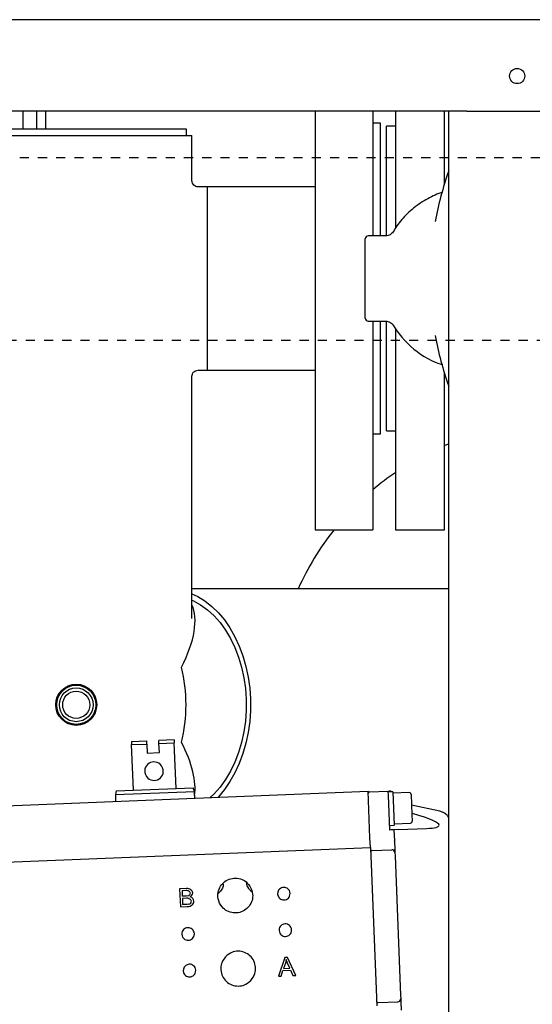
# Model space of a CAD drawing. Extents: x -72 to 51457, y 0 to 26838.
# Tile 90 of 203: x 8514 to 8682, y 9034 to 9358. Entities that reach past the tile are written whole.
import ezdxf

# ---------------------------------------------------------------- set-up
doc = ezdxf.new("R2010")
doc.units = 0
doc.header["$LTSCALE"] = 12
doc.linetypes.add('DOTTED_THIN', pattern=[0.5, 0.25, -0.25])
doc.linetypes.add('SOLID_THIN', pattern=[0])
doc.layers.get('0').update_dxf_attribs({"linetype": 'CONTINUOUS'})

# ---------------------------------------------------------------- blocks, each defined once
blk = doc.blocks.new('AC_Drauf')
at = {"color": 7, "linetype": 'DOTTED_THIN', "lineweight": 25}
for p, q in [((10886.76, 9312.34), (8386.76, 9312.34)), ((8794.76, 9252.34), (8386.76, 9252.34))]:
    blk.add_line(p, q, dxfattribs=at)
blk = doc.blocks.new('Vela_Drauf')
at = {"color": 7, "linetype": 'SOLID_THIN', "lineweight": 25}
for p, q in [((8684.76, 9357.68), (7634.76, 9357.68)), ((8654.76, 9327.68), (7664.76, 9327.68)), ((8514.76, 9327.68), (8514.76, 9321.68)), ((8519.26, 9327.68), (8519.26, 9321.68)), ((8522.26, 9327.68), (8522.26, 9321.68)), ((8610.84, 9327.68), (8610.84, 9190.18)), ((8629.84, 9327.68), (8629.84, 9286.68)), ((8637.34, 9327.68), (8637.34, 9289.25)), ((8653.34, 9303.7), (8653.34, 9327.68)), ((8654.76, 9327.68), (8654.76, 7799.68)), ((8660.76, 9327.68), (8654.76, 9327.68)), ((8660.76, 9327.68), (8708.76, 9327.68)), ((8632.34, 9323.68), (8629.84, 9323.68)), ((8632.34, 9286.68), (8632.34, 9323.68)), ((8494.29, 9319.68), (8532.34, 9319.68)), ((8568.59, 9321.68), (8496.09, 9321.68)), ((8532.34, 9319.68), (8570.39, 9319.68)), ((8568.59, 9319.68), (8568.59, 9321.68)), ((8570.39, 9304.83), (8570.39, 9319.68)), ((8637.34, 9322.68), (8634.34, 9322.68)), ((8634.34, 9286.76), (8634.34, 9322.68)), ((8570.37, 9304.81), (8570.39, 9304.83)), ((8572.39, 9302.83), (8572.38, 9302.82)), ((8575.34, 9302.83), (8572.39, 9302.83)), ((8610.84, 9302.83), (8575.34, 9302.83)), ((8575.34, 9302.83), (8575.34, 9242.53)), ((8650.38, 9291.74), (8650.32, 9291.39)), ((8636.5, 9287.98), (8636.49, 9287.96)), ((8627.34, 9272.68), (8627.34, 9285.68)), ((8634.03, 9286.68), (8628.34, 9286.68)), ((8627.34, 9259.68), (8627.34, 9272.68)), ((8628.34, 9258.68), (8634.03, 9258.68)), ((8629.84, 9258.68), (8629.84, 9190.18)), ((8632.34, 9221.68), (8632.34, 9258.68)), ((8634.34, 9222.68), (8634.34, 9258.63)), ((8637.34, 9256.13), (8637.34, 9190.18)), ((8650.32, 9253.92), (8650.36, 9253.7)), ((8572.37, 9242.53), (8575.34, 9242.53)), ((8575.34, 9242.53), (8610.84, 9242.53)), ((8570.39, 9161), (8570.39, 9240.54)), ((8653.34, 9190.18), (8653.34, 9241.66)), ((8634.34, 9222.68), (8637.34, 9222.68)), ((8629.84, 9221.68), (8632.34, 9221.68)), ((8653.34, 9217.79), (8654.76, 9218.38)), ((8610.84, 9190.18), (8629.84, 9190.18)), ((8637.34, 9190.18), (8653.34, 9190.18)), ((8654.76, 9170.73), (8570.39, 9170.73)), ((8550.52, 9120.6), (8555.51, 9120.8)), ((8550.52, 9120.6), (8550.56, 9119.6)), ((8550.56, 9119.6), (8555.55, 9119.8)), ((8551.16, 9104.61), (8550.56, 9119.6)), ((8555.55, 9119.8), (8555.51, 9120.8)), ((8555.55, 9119.8), (8555.67, 9116.8)), ((8564.51, 9121.16), (8559.51, 9120.96)), ((8559.55, 9119.96), (8559.51, 9120.96)), ((8559.55, 9119.96), (8564.55, 9120.16)), ((8559.67, 9116.96), (8559.55, 9119.96)), ((8564.51, 9121.16), (8564.55, 9120.16)), ((8565.15, 9105.17), (8564.55, 9120.16)), ((8555.67, 9116.8), (8559.67, 9116.96)), ((8488.29, 9098.69), (8628.28, 9104.29)), ((8545.48, 9104.39), (8545.21, 9103.17)), ((8545.21, 9103.17), (8571.19, 9104.21)), ((8545.21, 9103.17), (8545.3, 9100.97)), ((8545.48, 9104.38), (8570.82, 9105.4)), ((8571.19, 9104.21), (8570.82, 9105.4)), ((8571.28, 9102.01), (8571.19, 9104.21)), ((8628.89, 9089.04), (8628.28, 9104.29)), ((8628.79, 9104.06), (8634.79, 9104.3)), ((8634.79, 9104.3), (8635.29, 9104.32)), ((8634.79, 9104.3), (8634.84, 9103.02)), ((8636.4, 9104.12), (8634.8, 9104.05)), ((8634.84, 9103.02), (8635.3, 9091.56)), ((8636.39, 9104.12), (8636.61, 9098.62)), ((8641.81, 9103.83), (8636.41, 9103.62)), ((8642.43, 9103.25), (8642.7, 9096.64)), ((8651.84, 9097.71), (8642.57, 9099.76)), ((8636.61, 9098.62), (8636.83, 9093.13)), ((8642.7, 9096.64), (8642.79, 9094.48)), ((8635.24, 9093.06), (8636.84, 9093.13)), ((8636.81, 9093.63), (8642.21, 9093.84)), ((8635.8, 9091.58), (8635.3, 9091.56)), ((8638.28, 9091.68), (8636.79, 9091.62)), ((8636.79, 9091.62), (8636.94, 9087.99)), ((8638.28, 9091.68), (8647.44, 9092.05)), ((8629.02, 9085.81), (8628.89, 9089.04)), ((8636.94, 9087.92), (8636.94, 9087.99)), ((8636.94, 9087.92), (8637.05, 9085.2)), ((8489.03, 9080.21), (8629.02, 9085.81)), ((8629.02, 9085.81), (8631.1, 9033.85)), ((8629.56, 9084.83), (8636.05, 9085.09)), ((8637.11, 9085.01), (8637.05, 9085.2)), ((8637.05, 9085.2), (8637.09, 9084.13)), ((8637.09, 9084.13), (8637.13, 9083.13)), ((8637.13, 9083.13), (8638.97, 9037.17)), ((8568.58, 9072.38), (8566.33, 9072.29)), ((8566.33, 9072.29), (8566.57, 9066.3)), ((8568.35, 9071.66), (8567.15, 9071.62)), ((8567.15, 9071.62), (8567.22, 9069.81)), ((8568.52, 9069.86), (8567.22, 9069.81)), ((8568.64, 9069.15), (8567.25, 9069.1)), ((8567.25, 9069.1), (8567.33, 9067.04)), ((8569.27, 9069.96), (8568.52, 9069.86)), ((8566.57, 9066.3), (8568.85, 9066.39)), ((8568.83, 9067.1), (8567.33, 9067.04)), ((8569.37, 9067.15), (8568.83, 9067.1)), ((8600.93, 9049.66), (8598.87, 9043.57)), ((8601.09, 9047.88), (8600.5, 9046.1)), ((8601.79, 9049.69), (8600.93, 9049.66)), ((8601.37, 9049.04), (8601.09, 9047.88)), ((8601.84, 9047.82), (8601.37, 9049.04)), ((8604.48, 9043.79), (8601.79, 9049.69)), ((8599.71, 9043.6), (8600.29, 9045.44)), ((8600.29, 9045.44), (8602.81, 9045.54)), ((8600.5, 9046.1), (8602.53, 9046.18)), ((8602.53, 9046.18), (8601.84, 9047.82)), ((8602.81, 9045.54), (8603.57, 9043.76)), ((8598.87, 9043.57), (8599.71, 9043.6)), ((8603.57, 9043.76), (8604.48, 9043.79)), ((8631.56, 9034.87), (8638.05, 9035.13)), ((8638.97, 9037.17), (8639.01, 9036.17)), ((8639.01, 9036.17), (8639.05, 9035.1)), ((8639.05, 9035.1), (8639.1, 9035.29)), ((8639.05, 9035.1), (8639.16, 9032.38))]:
    blk.add_line(p, q, dxfattribs=at)
for points in [[(8636.46, 9257.46), (8636.46, 9257.46)], [(8636.51, 9257.37), (8636.51, 9257.37)], [(8570.39, 9169.17), (8572.29, 9168.26), (8574.67, 9166.79), (8576.94, 9165.01), (8579.08, 9162.92), (8581.07, 9160.55), (8582.88, 9157.92), (8584.51, 9155.05), (8585.94, 9151.97), (8587.15, 9148.72), (8588.13, 9145.31), (8588.87, 9141.79), (8589.37, 9138.18), (8589.62, 9134.52), (8589.62, 9130.84), (8589.37, 9127.19), (8588.87, 9123.58), (8588.13, 9120.05), (8587.15, 9116.65), (8585.94, 9113.39), (8584.51, 9110.32), (8582.88, 9107.45), (8581.07, 9104.82), (8579.08, 9102.45), (8578.96, 9102.32)], [(8570.39, 9167.07), (8570.86, 9166.86), (8573.23, 9165.54), (8575.49, 9163.9), (8577.63, 9161.95), (8579.61, 9159.71), (8581.43, 9157.2), (8583.07, 9154.45), (8584.5, 9151.48), (8585.71, 9148.32), (8586.7, 9145.01), (8587.45, 9141.58), (8587.95, 9138.06), (8588.2, 9134.48), (8588.2, 9130.89), (8587.95, 9127.31), (8587.45, 9123.79), (8586.7, 9120.35), (8585.71, 9117.04), (8584.5, 9113.89), (8583.07, 9110.92), (8581.43, 9108.16), (8579.61, 9105.65), (8577.63, 9103.41), (8576.37, 9102.22)]]:
    blk.add_lwpolyline(points, dxfattribs=at)
blk.add_lwpolyline([(8636.79, 9091.62, 0.002106), (8636.6, 9091.62), (8636.29, 9091.6, 0.000584), (8635.8, 9091.58)], format="xyb", dxfattribs=at)
for centre, radius in [((8677.26, 9339.18), 2.5), ((8532.34, 9132.68), 6.75), ((8532.34, 9132.68), 6.71), ((8532.34, 9132.68), 6.42), ((8532.34, 9132.68), 5.54), ((8532.34, 9132.68), 4.45)]:
    blk.add_circle(centre, radius, dxfattribs=at)
for centre, radius, start, end in [((8760.54, 9270.7), 112.16, 160.5764, 169.3683), ((8628.34, 9285.68), 1, 90, 180), ((8628.34, 9259.68), 1, 180, 270), ((8760.54, 9274.67), 112.16, 190.6597, 199.4236), ((8689.57, 9132.68), 92.5, 124.3744, 130.2167), ((8689.57, 9132.68), 92.5, 141.5653, 155.7102), ((8515.48, 9132.68), 52.96, 346.5148, 13.4852), ((8628.81, 9103.56), 0.5, 92.29, 182.29), ((8629.58, 9084.33), 0.5, 92.29, 182.29), ((8636.09, 9084.09), 1, 2.29, 92.29), ((8631.54, 9035.37), 0.5, 182.29, 272.29), ((8638.01, 9036.13), 1, 272.29, 2.29)]:
    blk.add_arc(centre, radius, start, end, dxfattribs=at)
for points, knots in [([(8572.38, 9302.84), (8571.94, 9302.78), (8571.42, 9302.97), (8571, 9303.35), (8570.6, 9303.73), (8570.38, 9304.24), (8570.38, 9304.81)], [0, 0, 0, 0, 1, 1, 1, 2, 2, 2, 2]), ([(8636.52, 9288.01), (8636.14, 9287.48), (8635.92, 9287.28), (8635.48, 9287.04), (8635.04, 9286.81), (8634.74, 9286.73), (8634.02, 9286.68)], [0, 0, 0, 0, 1, 1, 1, 2, 2, 2, 2]), ([(8634.01, 9258.68), (8634.62, 9258.66), (8635, 9258.57), (8635.45, 9258.33), (8635.88, 9258.1), (8636.23, 9257.8), (8636.47, 9257.44)], [0, 0, 0, 0, 1, 1, 1, 2, 2, 2, 2]), ([(8636.52, 9257.38), (8637.69, 9255.12), (8640.67, 9251.69), (8643.32, 9249.52), (8646.17, 9247.19), (8649.62, 9245.31), (8652.68, 9244.41)], [0, 0, 0, 0, 1, 1, 1, 2, 2, 2, 2]), ([(8570.39, 9240.57), (8570.35, 9241.07), (8570.56, 9241.58), (8570.97, 9241.98), (8571.33, 9242.34), (8571.94, 9242.59), (8572.36, 9242.54)], [0, 0, 0, 0, 1, 1, 1, 2, 2, 2, 2]), ([(8560.74, 9112.03), (8560.18, 9113.05), (8559.79, 9113.44), (8559, 9113.74), (8558.27, 9114.01), (8557.49, 9114), (8556.77, 9113.72), (8556.06, 9113.43), (8555.49, 9112.89), (8555.15, 9112.19), (8554.79, 9111.42), (8554.77, 9110.87), (8555.08, 9109.75)], [0, 0, 0, 0, 1, 1, 1, 2, 2, 2, 3, 3, 3, 4, 4, 4, 4]), ([(8555.08, 9109.75), (8555.64, 9108.72), (8556.03, 9108.34), (8556.82, 9108.04), (8557.55, 9107.76), (8558.34, 9107.77), (8559.05, 9108.06), (8559.77, 9108.34), (8560.34, 9108.88), (8560.67, 9109.59), (8561.03, 9110.35), (8561.05, 9110.9), (8560.74, 9112.03)], [0, 0, 0, 0, 1, 1, 1, 2, 2, 2, 3, 3, 3, 4, 4, 4, 4]), ([(8642.43, 9103.26), (8642.4, 9103.48), (8642.35, 9103.57), (8642.24, 9103.68), (8642.12, 9103.79), (8642.02, 9103.82), (8641.81, 9103.83)], [0, 0, 0, 0, 1, 1, 1, 2, 2, 2, 2]), ([(8647.44, 9092.05), (8650.35, 9092.21), (8651.56, 9092.52), (8651.62, 9093.1), (8651.72, 9093.97), (8648.87, 9095.22), (8642.83, 9096.96)], [0, 0, 0, 0, 1, 1, 1, 2, 2, 2, 2]), ([(8642.21, 9093.84), (8642.44, 9093.88), (8642.53, 9093.92), (8642.63, 9094.04), (8642.74, 9094.16), (8642.77, 9094.26), (8642.79, 9094.46)], [0, 0, 0, 0, 1, 1, 1, 2, 2, 2, 2]), ([(8579.45, 9067.55), (8578.74, 9069.62), (8578.71, 9070.65), (8579.3, 9072.13), (8579.84, 9073.48), (8580.84, 9074.56), (8582.14, 9075.18), (8583.45, 9075.81), (8584.91, 9075.91), (8586.31, 9075.49), (8587.83, 9075.02), (8588.61, 9074.34), (8589.78, 9072.49)], [0, 0, 0, 0, 1, 1, 1, 2, 2, 2, 3, 3, 3, 4, 4, 4, 4]), ([(8588.38, 9074.33), (8588.19, 9073.85), (8588.25, 9073.47), (8588.62, 9072.85), (8589, 9072.2), (8589.4, 9071.76), (8590.24, 9071.09)], [0, 0, 0, 0, 1, 1, 1, 2, 2, 2, 2]), ([(8569.85, 9070.8), (8569.82, 9070.97), (8569.8, 9071.04), (8569.71, 9071.16), (8569.62, 9071.27), (8569.53, 9071.36), (8569.41, 9071.44), (8569.14, 9071.6), (8568.89, 9071.65), (8568.35, 9071.66)], [0, 0, 0, 0, 1, 1, 1, 2, 2, 2, 3, 3, 3, 3]), ([(8570.62, 9070.93), (8570.58, 9071.17), (8570.54, 9071.27), (8570.41, 9071.45), (8570.29, 9071.62), (8570.14, 9071.78), (8569.96, 9071.92), (8569.57, 9072.22), (8569.27, 9072.32), (8568.58, 9072.38)], [0, 0, 0, 0, 1, 1, 1, 2, 2, 2, 3, 3, 3, 3]), ([(8569.27, 9069.96), (8569.49, 9070.07), (8569.56, 9070.13), (8569.68, 9070.3), (8569.79, 9070.47), (8569.82, 9070.56), (8569.85, 9070.8)], [0, 0, 0, 0, 1, 1, 1, 2, 2, 2, 2]), ([(8569.83, 9069.62), (8570.13, 9069.84), (8570.22, 9069.94), (8570.38, 9070.2), (8570.54, 9070.47), (8570.58, 9070.59), (8570.62, 9070.93)], [0, 0, 0, 0, 1, 1, 1, 2, 2, 2, 2]), ([(8580.67, 9073.43), (8580.62, 9072.97), (8580.5, 9072.64), (8580.2, 9072.15), (8579.92, 9071.68), (8579.63, 9071.34), (8578.93, 9070.64)], [0, 0, 0, 0, 1, 1, 1, 2, 2, 2, 2]), ([(8589.78, 9072.49), (8590.49, 9070.43), (8590.53, 9069.39), (8589.94, 9067.92), (8589.39, 9066.56), (8588.39, 9065.48), (8587.09, 9064.86), (8585.79, 9064.24), (8584.32, 9064.13), (8582.92, 9064.56), (8581.4, 9065.02), (8580.62, 9065.7), (8579.45, 9067.55)], [0, 0, 0, 0, 1, 1, 1, 2, 2, 2, 3, 3, 3, 4, 4, 4, 4]), ([(8602.67, 9070.74), (8602.55, 9071.52), (8602.38, 9071.86), (8601.95, 9072.23), (8601.54, 9072.57), (8601.04, 9072.75), (8600.52, 9072.73), (8600, 9072.7), (8599.51, 9072.49), (8599.14, 9072.12), (8598.73, 9071.71), (8598.6, 9071.37), (8598.54, 9070.58)], [0, 0, 0, 0, 1, 1, 1, 2, 2, 2, 3, 3, 3, 4, 4, 4, 4]), ([(8598.54, 9070.58), (8598.66, 9069.8), (8598.82, 9069.46), (8599.26, 9069.09), (8599.66, 9068.75), (8600.16, 9068.57), (8600.69, 9068.59), (8601.21, 9068.62), (8601.69, 9068.83), (8602.07, 9069.2), (8602.47, 9069.61), (8602.61, 9069.96), (8602.67, 9070.74)], [0, 0, 0, 0, 1, 1, 1, 2, 2, 2, 3, 3, 3, 4, 4, 4, 4]), ([(8570.21, 9068.19), (8570.18, 9068.36), (8570.15, 9068.43), (8570.06, 9068.56), (8569.97, 9068.68), (8569.86, 9068.79), (8569.73, 9068.87), (8569.44, 9069.06), (8569.19, 9069.13), (8568.64, 9069.15)], [0, 0, 0, 0, 1, 1, 1, 2, 2, 2, 3, 3, 3, 3]), ([(8568.85, 9066.39), (8569.64, 9066.5), (8570, 9066.64), (8570.4, 9067), (8570.58, 9067.16), (8570.72, 9067.33), (8570.84, 9067.55), (8570.97, 9067.79), (8571, 9067.91), (8571.03, 9068.21)], [0, 0, 0, 0, 1, 1, 1, 2, 2, 2, 3, 3, 3, 3]), ([(8569.37, 9067.15), (8569.68, 9067.27), (8569.81, 9067.36), (8569.97, 9067.57), (8570.12, 9067.77), (8570.2, 9067.96), (8570.21, 9068.19)], [0, 0, 0, 0, 1, 1, 1, 2, 2, 2, 2]), ([(8571.03, 9068.21), (8570.99, 9068.52), (8570.88, 9068.75), (8570.65, 9069.04), (8570.41, 9069.33), (8570.26, 9069.45), (8569.83, 9069.62)], [0, 0, 0, 0, 1, 1, 1, 2, 2, 2, 2]), ([(8571.17, 9057.47), (8571.05, 9058.25), (8570.89, 9058.59), (8570.45, 9058.96), (8570.05, 9059.3), (8569.55, 9059.48), (8569.03, 9059.46), (8568.5, 9059.44), (8568.02, 9059.22), (8567.64, 9058.85), (8567.24, 9058.44), (8567.1, 9058.1), (8567.04, 9057.31)], [0, 0, 0, 0, 1, 1, 1, 2, 2, 2, 3, 3, 3, 4, 4, 4, 4]), ([(8603.15, 9058.75), (8603.03, 9059.53), (8602.86, 9059.87), (8602.43, 9060.24), (8602.02, 9060.58), (8601.52, 9060.76), (8601, 9060.74), (8600.48, 9060.71), (8599.99, 9060.5), (8599.62, 9060.13), (8599.21, 9059.72), (8599.08, 9059.37), (8599.02, 9058.59)], [0, 0, 0, 0, 1, 1, 1, 2, 2, 2, 3, 3, 3, 4, 4, 4, 4]), ([(8599.02, 9058.59), (8599.14, 9057.81), (8599.3, 9057.47), (8599.74, 9057.1), (8600.14, 9056.76), (8600.64, 9056.58), (8601.17, 9056.6), (8601.69, 9056.63), (8602.17, 9056.84), (8602.55, 9057.21), (8602.95, 9057.62), (8603.09, 9057.96), (8603.15, 9058.75)], [0, 0, 0, 0, 1, 1, 1, 2, 2, 2, 3, 3, 3, 4, 4, 4, 4]), ([(8567.04, 9057.31), (8567.16, 9056.53), (8567.33, 9056.19), (8567.77, 9055.82), (8568.17, 9055.48), (8568.67, 9055.31), (8569.19, 9055.33), (8569.71, 9055.35), (8570.2, 9055.56), (8570.57, 9055.93), (8570.98, 9056.34), (8571.11, 9056.69), (8571.17, 9057.47)], [0, 0, 0, 0, 1, 1, 1, 2, 2, 2, 3, 3, 3, 4, 4, 4, 4]), ([(8589.78, 9042.16), (8591.07, 9043.92), (8591.41, 9044.9), (8591.28, 9046.49), (8591.16, 9047.94), (8590.52, 9049.27), (8589.46, 9050.24), (8588.4, 9051.22), (8587.02, 9051.76), (8585.56, 9051.76), (8583.98, 9051.76), (8583.03, 9051.35), (8581.37, 9049.92)], [0, 0, 0, 0, 1, 1, 1, 2, 2, 2, 3, 3, 3, 4, 4, 4, 4]), ([(8581.37, 9049.92), (8580.08, 9048.16), (8579.74, 9047.18), (8579.87, 9045.6), (8579.99, 9044.14), (8580.63, 9042.81), (8581.69, 9041.84), (8582.75, 9040.86), (8584.13, 9040.32), (8585.59, 9040.32), (8587.17, 9040.32), (8588.12, 9040.73), (8589.78, 9042.16)], [0, 0, 0, 0, 1, 1, 1, 2, 2, 2, 3, 3, 3, 4, 4, 4, 4]), ([(8571.65, 9045.48), (8571.53, 9046.26), (8571.37, 9046.6), (8570.93, 9046.97), (8570.53, 9047.31), (8570.03, 9047.49), (8569.51, 9047.47), (8568.98, 9047.45), (8568.5, 9047.23), (8568.12, 9046.86), (8567.72, 9046.45), (8567.58, 9046.11), (8567.52, 9045.32)], [0, 0, 0, 0, 1, 1, 1, 2, 2, 2, 3, 3, 3, 4, 4, 4, 4]), ([(8567.52, 9045.32), (8567.64, 9044.54), (8567.81, 9044.2), (8568.24, 9043.83), (8568.65, 9043.49), (8569.15, 9043.31), (8569.67, 9043.34), (8570.19, 9043.36), (8570.68, 9043.57), (8571.05, 9043.94), (8571.46, 9044.35), (8571.59, 9044.7), (8571.65, 9045.48)], [0, 0, 0, 0, 1, 1, 1, 2, 2, 2, 3, 3, 3, 4, 4, 4, 4])]:
    blk.add_open_spline(points, degree=3, knots=knots, dxfattribs=at)
for points in [[(8652.73, 9301.01), (8651.14, 9300.5), (8647.85, 9299.07), (8643.13, 9295.91), (8639.13, 9292.05), (8637.24, 9289.31), (8636.53, 9287.96)], [(8636.46, 9257.46), (8636.5, 9257.39), (8636.51, 9257.37), (8636.51, 9257.37)], [(8566.98, 9145.03), (8571.29, 9153.63), (8572.5, 9160.88), (8570.39, 9165.48)], [(8571.24, 9102.85), (8571.92, 9107.37), (8570.44, 9113.44), (8566.98, 9120.33)], [(8635.94, 9104.1), (8635.69, 9104.28), (8635.62, 9104.31), (8635.29, 9104.32)], [(8654.76, 9095.68), (8654.58, 9095.98), (8654.25, 9096.44), (8653.72, 9096.92), (8653.01, 9097.3), (8652.3, 9097.56), (8651.84, 9097.71)], [(8580.52, 9074.02), (8580.65, 9073.78), (8580.66, 9073.71), (8580.67, 9073.43)]]:
    blk.add_open_spline(points, degree=3, dxfattribs=at)

msp = doc.modelspace()

# ---------------------------------------------------------------- block references
at = {"lineweight": 0}
for name in ['AC_Drauf', 'Vela_Drauf']:
    msp.add_blockref(name, (0, 0), dxfattribs=at)

doc.saveas('drawing.dxf')
